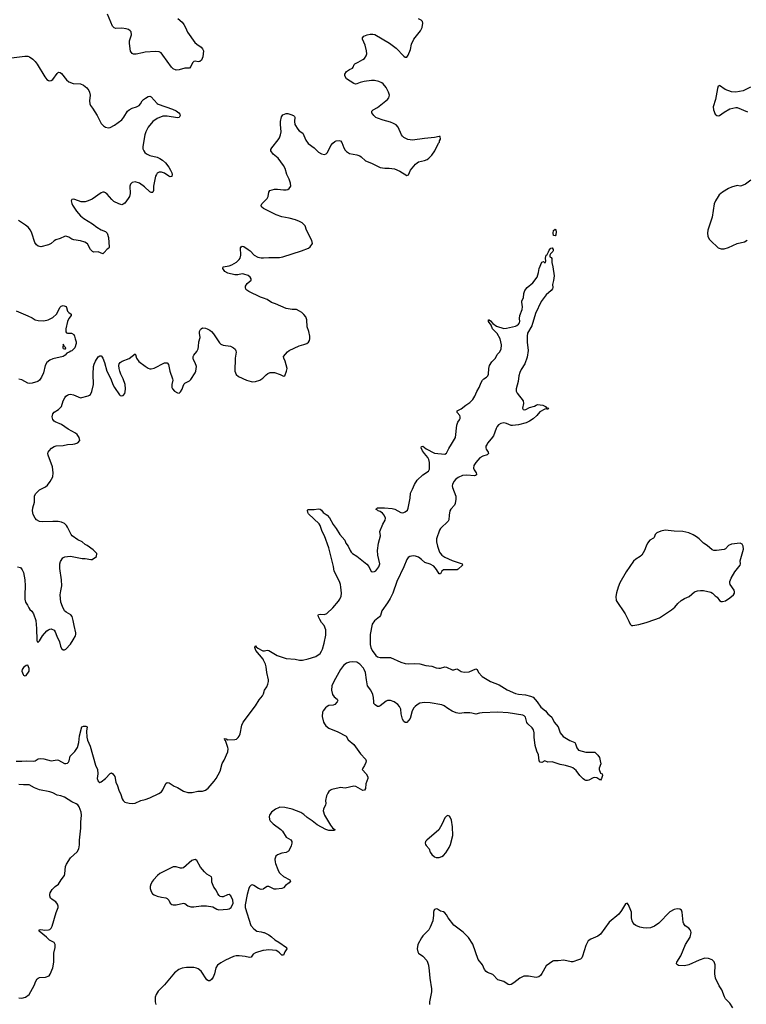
# Model space of a CAD drawing. Header units: inches. Extents: x 1678753 to 1858649, y 384643 to 522370.
# Tile 65 of 91: x 1766680 to 1776574, y 492375 to 505776. Entities that reach past the tile are written whole.
import ezdxf

# ---------------------------------------------------------------- set-up
doc = ezdxf.new("R2010")
doc.units = ezdxf.units.IN
doc.header["$MEASUREMENT"] = 0
for name, color, linetype in [('B7469', 7, 'Continuous'), ('B7479', 7, 'Continuous'), ('B7560', 7, 'Continuous'), ('B7570', 7, 'Continuous')]:
    doc.layers.add(name, color=color, linetype=linetype)

msp = doc.modelspace()

# ---------------------------------------------------------------- linework, layer by layer
at = {"layer": 'B7469', "color": 6}
for points, elevation in [([(1766652, 498328), (1766690, 498318), (1766713, 498290), (1766730, 498250), (1766750, 498150), (1766756, 498070), (1766748, 497948), (1766750, 497890), (1766761, 497850), (1766787, 497807), (1766803, 497770), (1766817, 497750), (1766844, 497724), (1766867, 497690), (1766898, 497598), (1766911, 497490), (1766913, 497333), (1766917, 497310), (1766930, 497303), (1766950, 497321), (1766990, 497390), (1767050, 497457), (1767070, 497473), (1767090, 497482), (1767110, 497484), (1767150, 497469), (1767164, 497444), (1767186, 497386), (1767223, 497310), (1767237, 497250), (1767250, 497216), (1767270, 497200), (1767290, 497200), (1767307, 497210), (1767370, 497275), (1767410, 497337), (1767438, 497390), (1767444, 497410), (1767443, 497430), (1767420, 497530), (1767410, 497597), (1767394, 497654), (1767375, 497675), (1767311, 497711), (1767292, 497732), (1767263, 497790), (1767242, 497850), (1767232, 497950), (1767238, 498002), (1767255, 498070), (1767250, 498150), (1767225, 498305), (1767227, 498370), (1767237, 498403), (1767269, 498451), (1767296, 498464), (1767330, 498471), (1767373, 498473), (1767530, 498442), (1767570, 498442), (1767650, 498427), (1767666, 498430), (1767726, 498470), (1767728, 498510), (1767681, 498561), (1767599, 498619), (1767570, 498633), (1767529, 498670), (1767470, 498697), (1767396, 498750), (1767379, 498770), (1767333, 498870), (1767319, 498890), (1767290, 498917), (1767250, 498937), (1767204, 498944), (1767130, 498948), (1766990, 498940), (1766950, 498946), (1766910, 498970), (1766890, 498992), (1766862, 499042), (1766853, 499090), (1766857, 499130), (1766882, 499210), (1766882, 499290), (1766896, 499324), (1766950, 499378), (1767030, 499416), (1767059, 499441), (1767095, 499490), (1767130, 499552), (1767137, 499610), (1767126, 499690), (1767066, 499850), (1767063, 499870), (1767068, 499890), (1767081, 499910), (1767114, 499946), (1767150, 499969), (1767175, 499975), (1767270, 499980), (1767330, 499996), (1767404, 500000)], 500), ([(1770000, 497059), (1769993, 497073), (1769896, 497190), (1769882, 497230), (1769884, 497250), (1769890, 497253), (1769899, 497239), (1769923, 497223), (1769990, 497187), (1770000, 497186)], 400), ([(1766630, 495686), (1766710, 495683), (1766770, 495690), (1766870, 495683), (1766892, 495688), (1766930, 495714), (1766970, 495720), (1767010, 495716), (1767110, 495690), (1767190, 495702), (1767210, 495696), (1767290, 495654), (1767310, 495650), (1767330, 495656), (1767343, 495670), (1767353, 495690), (1767368, 495752), (1767430, 495815), (1767468, 495872), (1767484, 495936), (1767495, 496030), (1767528, 496150), (1767550, 496162), (1767582, 496161), (1767597, 496150), (1767591, 496090), (1767596, 496010), (1767603, 495970), (1767638, 495890), (1767710, 495628), (1767738, 495570), (1767744, 495510), (1767737, 495450), (1767749, 495410), (1767770, 495395), (1767790, 495404), (1767850, 495446), (1767910, 495517), (1767930, 495524), (1767950, 495510), (1767974, 495474), (1767990, 495398), (1768011, 495350), (1768029, 495290), (1768057, 495230), (1768073, 495173), (1768087, 495147), (1768110, 495128), (1768171, 495111), (1768210, 495109), (1768250, 495114), (1768330, 495147), (1768390, 495162), (1768450, 495186), (1768575, 495245), (1768610, 495268), (1768630, 495295), (1768670, 495382), (1768690, 495394), (1768716, 495390), (1768785, 495345), (1768830, 495325), (1768910, 495277), (1768970, 495258), (1769030, 495258), (1769106, 495274), (1769170, 495277), (1769210, 495290), (1769245, 495315), (1769330, 495412), (1769356, 495450), (1769409, 495550), (1769437, 495650), (1769464, 495696), (1769515, 495810), (1769518, 495850), (1769514, 495870), (1769483, 495963), (1769475, 495970), (1769477, 495977), (1769470, 495982), (1769469, 495991), (1769490, 495987), (1769515, 495975), (1769610, 495977), (1769630, 495983), (1769656, 496004), (1769670, 496025), (1769682, 496058), (1769706, 496174), (1769723, 496217), (1769890, 496438), (1769939, 496521), (1769987, 496573), (1769996, 496590), (1770000, 496602)], 400), ([(1766670, 492463), (1766710, 492459), (1766758, 492470), (1766811, 492510), (1766878, 492630), (1766901, 492690), (1766920, 492720), (1766930, 492730), (1766950, 492738), (1767030, 492744), (1767079, 492761), (1767097, 492783), (1767130, 492872), (1767145, 492950), (1767145, 493070), (1767164, 493150), (1767165, 493190), (1767150, 493214), (1767087, 493247), (1767047, 493290), (1766945, 493370), (1766947, 493390), (1766969, 493391), (1767022, 493382), (1767070, 493386), (1767090, 493394), (1767110, 493410), (1767123, 493437), (1767178, 493622), (1767204, 493690), (1767206, 493710), (1767196, 493736), (1767172, 493770), (1767122, 493802), (1767101, 493821), (1767089, 493850), (1767090, 493870), (1767096, 493890), (1767124, 493936), (1767163, 493977), (1767210, 494010), (1767245, 494070), (1767288, 494130), (1767294, 494150), (1767302, 494250), (1767316, 494284), (1767373, 494367), (1767463, 494450), (1767485, 494490), (1767495, 494545), (1767493, 494610), (1767514, 494770), (1767513, 494853), (1767523, 494950), (1767519, 494990), (1767490, 495062), (1767470, 495088), (1767450, 495104), (1767390, 495132), (1767290, 495192), (1767242, 495210), (1767190, 495219), (1767130, 495254), (1767090, 495266), (1766950, 495292), (1766880, 495320), (1766810, 495361), (1766730, 495361), (1766670, 495367)], 400), ([(1770000, 493946), (1769996, 493944), (1769970, 493936), (1769930, 493951), (1769870, 493992), (1769850, 493999), (1769830, 493995), (1769810, 493975), (1769799, 493950), (1769777, 493870), (1769748, 493730), (1769750, 493690), (1769829, 493449), (1769870, 493401), (1769910, 493371), (1769970, 493363), (1770000, 493354)], 400), ([(1770000, 493106), (1769990, 493105), (1769890, 493077), (1769861, 493059), (1769830, 493018), (1769810, 493013), (1769750, 493026), (1769670, 493033), (1769627, 493033), (1769593, 493027), (1769484, 492976), (1769420, 492940), (1769374, 492906), (1769350, 492869), (1769332, 492788), (1769315, 492745), (1769290, 492711), (1769270, 492695), (1769250, 492692), (1769230, 492707), (1769150, 492824), (1769110, 492857), (1769087, 492867), (1769050, 492874), (1768950, 492877), (1768890, 492866), (1768849, 492850), (1768790, 492802), (1768650, 492638), (1768567, 492553), (1768539, 492510), (1768524, 492470), (1768525, 492410), (1768535, 492370)], 400)]:
    msp.add_lwpolyline(points, dxfattribs=dict(at, elevation=elevation))
for points, elevation in [([(1766790, 496989), (1766770, 496984), (1766730, 496957), (1766712, 496930), (1766709, 496909), (1766725, 496865), (1766730, 496856), (1766750, 496846), (1766770, 496851), (1766807, 496910), (1766807, 496947)], 500), ([(1769070, 494344), (1769050, 494343), (1769022, 494330), (1768910, 494233), (1768890, 494227), (1768870, 494228), (1768810, 494246), (1768770, 494245), (1768590, 494155), (1768558, 494130), (1768502, 494070), (1768486, 494050), (1768464, 494010), (1768457, 493977), (1768458, 493950), (1768469, 493910), (1768490, 493880), (1768510, 493864), (1768550, 493846), (1768610, 493831), (1768670, 493823), (1768690, 493815), (1768709, 493790), (1768729, 493749), (1768750, 493733), (1768770, 493728), (1768810, 493729), (1768910, 493750), (1768930, 493747), (1768970, 493717), (1769010, 493702), (1769050, 493702), (1769150, 493715), (1769224, 493716), (1769310, 493702), (1769364, 493670), (1769390, 493660), (1769510, 493669), (1769530, 493673), (1769559, 493690), (1769588, 493750), (1769582, 493790), (1769553, 493853), (1769530, 493869), (1769510, 493865), (1769450, 493838), (1769430, 493836), (1769410, 493844), (1769396, 493856), (1769380, 493880), (1769356, 493930), (1769324, 493970), (1769313, 493993), (1769297, 494037), (1769295, 494090), (1769290, 494110), (1769230, 494145), (1769197, 494177), (1769143, 494243), (1769092, 494332)], 400)]:
    msp.add_lwpolyline(points, close=True, dxfattribs=dict(at, elevation=elevation))
at = {"layer": 'B7479', "color": 6}
for points, elevation in [([(1773044, 500000), (1773029, 499970), (1773028, 499950), (1773033, 499930), (1773060, 499890), (1773064, 499870), (1773045, 499855), (1772984, 499836), (1772946, 499814), (1772889, 499751), (1772864, 499710), (1772858, 499670), (1772867, 499647), (1772894, 499610), (1772900, 499590), (1772898, 499582), (1772888, 499572), (1772871, 499569), (1772770, 499578), (1772710, 499573), (1772650, 499546), (1772619, 499521), (1772591, 499490), (1772571, 499450), (1772570, 499430), (1772574, 499410), (1772619, 499290), (1772618, 499250), (1772610, 499190), (1772601, 499170), (1772550, 499115), (1772537, 499090), (1772527, 499030), (1772523, 498970), (1772516, 498950), (1772409, 498850), (1772395, 498830), (1772356, 498710), (1772354, 498670), (1772368, 498610), (1772398, 498530), (1772408, 498510), (1772426, 498490), (1772470, 498459), (1772570, 498417), (1772704, 498370), (1772710, 498350), (1772650, 498295), (1772637, 498290), (1772450, 498286), (1772426, 498270), (1772410, 498234), (1772390, 498233), (1772354, 498294), (1772317, 498337), (1772270, 498364), (1772195, 498390), (1772153, 498430), (1772110, 498461), (1772070, 498476), (1772037, 498477), (1771990, 498470), (1771970, 498458), (1771950, 498429), (1771909, 498330), (1771815, 498130), (1771759, 497970), (1771724, 497896), (1771690, 497839), (1771611, 497730), (1771592, 497668), (1771577, 497650), (1771510, 497596), (1771479, 497550), (1771450, 497410), (1771450, 497270), (1771460, 497230), (1771478, 497190), (1771530, 497122), (1771550, 497105), (1771590, 497095), (1771690, 497097), (1771730, 497093), (1771870, 497031), (1771930, 497011), (1771970, 497007), (1772050, 497015), (1772130, 497010), (1772210, 496985), (1772290, 496976), (1772350, 496955), (1772389, 496949), (1772410, 496950), (1772470, 496966), (1772490, 496962), (1772570, 496929), (1772590, 496927), (1772630, 496939), (1772650, 496932), (1772690, 496905), (1772730, 496894), (1772802, 496898), (1772890, 496939), (1772898, 496938), (1772910, 496932), (1772928, 496890), (1772977, 496837), (1773090, 496770), (1773210, 496725), (1773317, 496657), (1773430, 496604), (1773470, 496594), (1773565, 496585), (1773633, 496570), (1773670, 496554), (1773726, 496490), (1773778, 496418), (1773840, 496370), (1773870, 496330), (1773924, 496284), (1773957, 496217), (1774012, 496150), (1774039, 496070), (1774080, 496020), (1774170, 495964), (1774237, 495937), (1774250, 495919), (1774265, 495865), (1774290, 495835), (1774390, 495806), (1774510, 495807), (1774550, 495767), (1774573, 495733), (1774585, 495690), (1774591, 495649), (1774571, 495590), (1774571, 495570), (1774590, 495522), (1774611, 495510), (1774615, 495490), (1774604, 495450), (1774590, 495426), (1774578, 495430), (1774540, 495459), (1774510, 495463), (1774490, 495458), (1774430, 495425), (1774410, 495420), (1774390, 495421), (1774370, 495428), (1774350, 495444), (1774308, 495490), (1774259, 495559), (1774213, 495593), (1774190, 495604), (1774110, 495625), (1774037, 495637), (1773930, 495675), (1773870, 495669), (1773830, 495689), (1773790, 495664), (1773767, 495670), (1773753, 495690), (1773745, 495770), (1773722, 495822), (1773698, 495898), (1773685, 496010), (1773686, 496070), (1773676, 496110), (1773657, 496137), (1773600, 496190), (1773587, 496210), (1773565, 496285), (1773550, 496302), (1773531, 496311), (1773330, 496344), (1773190, 496352), (1772977, 496343), (1772942, 496338), (1772890, 496322), (1772838, 496338), (1772810, 496341), (1772730, 496341), (1772670, 496332), (1772623, 496343), (1772570, 496365), (1772510, 496399), (1772458, 496438), (1772430, 496451), (1772270, 496480), (1772190, 496484), (1772128, 496472), (1772090, 496451), (1772064, 496430), (1772047, 496410), (1772025, 496370), (1771996, 496264), (1771951, 496209), (1771930, 496212), (1771910, 496224), (1771890, 496256), (1771873, 496330), (1771868, 496390), (1771852, 496430), (1771830, 496456), (1771778, 496490), (1771730, 496508), (1771690, 496509), (1771670, 496499), (1771590, 496437), (1771570, 496430), (1771550, 496430), (1771518, 496450), (1771504, 496470), (1771500, 496490), (1771498, 496550), (1771487, 496590), (1771459, 496650), (1771417, 496710), (1771400, 496790), (1771387, 496890), (1771372, 496930), (1771359, 496950), (1771310, 497004), (1771270, 497031), (1771210, 497036), (1771170, 497030), (1771130, 497017), (1771090, 496988), (1771050, 496931), (1770957, 496770), (1770932, 496710), (1770926, 496650), (1770938, 496590), (1770960, 496560), (1771004, 496530), (1771011, 496510), (1771001, 496490), (1770970, 496453), (1770950, 496446), (1770890, 496441), (1770867, 496430), (1770844, 496410), (1770814, 496370), (1770805, 496350), (1770798, 496290), (1770817, 496217), (1770830, 496191), (1770850, 496166), (1770890, 496135), (1771010, 496084), (1771124, 496024), (1771153, 495973), (1771230, 495910), (1771322, 495782), (1771389, 495710), (1771396, 495690), (1771394, 495666), (1771376, 495624), (1771350, 495590), (1771345, 495570), (1771398, 495510), (1771418, 495470), (1771418, 495450), (1771394, 495374), (1771388, 495310), (1771374, 495290), (1771350, 495285), (1771257, 495337), (1771230, 495342), (1771110, 495317), (1771050, 495326), (1771030, 495323), (1770930, 495298), (1770910, 495289), (1770889, 495270), (1770875, 495250), (1770859, 495210), (1770846, 495150), (1770848, 495110), (1770843, 495090), (1770815, 495030), (1770813, 495007), (1770830, 494950), (1770911, 494811), (1770938, 494778), (1770976, 494750), (1770959, 494741), (1770890, 494742), (1770850, 494753), (1770730, 494817), (1770664, 494870), (1770595, 494915), (1770550, 494956), (1770510, 494984), (1770390, 495031), (1770288, 495052), (1770224, 495056), (1770202, 495050), (1770163, 495030), (1770110, 494990), (1770082, 494950), (1770076, 494930), (1770082, 494890), (1770090, 494870), (1770129, 494830), (1770235, 494755), (1770258, 494730), (1770309, 494650), (1770370, 494611), (1770384, 494590), (1770386, 494570), (1770376, 494530), (1770359, 494490), (1770339, 494461), (1770310, 494441), (1770248, 494430), (1770190, 494408), (1770168, 494390), (1770156, 494350), (1770158, 494310), (1770164, 494290), (1770194, 494210), (1770214, 494170), (1770230, 494149), (1770270, 494113), (1770359, 494070), (1770367, 494050), (1770349, 494030), (1770299, 493990), (1770270, 493958), (1770250, 493950), (1770170, 493940), (1770143, 493943), (1770070, 493980), (1770050, 493977), (1770000, 493946)], 400), ([(1770000, 497186), (1770015, 497185), (1770050, 497195), (1770070, 497191), (1770184, 497124), (1770310, 497082), (1770429, 497071), (1770490, 497058), (1770530, 497059), (1770610, 497075), (1770711, 497109), (1770770, 497151), (1770790, 497180), (1770801, 497210), (1770826, 497290), (1770850, 497399), (1770850, 497470), (1770827, 497530), (1770790, 497573), (1770766, 497610), (1770747, 497650), (1770746, 497670), (1770750, 497678), (1770770, 497685), (1770830, 497682), (1770864, 497696), (1770945, 497770), (1771020, 497860), (1771040, 497890), (1771057, 497930), (1771060, 497970), (1771054, 498050), (1771048, 498090), (1771035, 498130), (1770961, 498270), (1770952, 498332), (1770888, 498588), (1770830, 498750), (1770798, 498810), (1770771, 498891), (1770756, 498916), (1770613, 499050), (1770603, 499070), (1770600, 499100), (1770609, 499111), (1770690, 499108), (1770750, 499117), (1770770, 499114), (1770790, 499100), (1770813, 499070), (1770866, 499030), (1770897, 498997), (1770946, 498906), (1770991, 498850), (1771040, 498770), (1771107, 498690), (1771122, 498650), (1771152, 498610), (1771179, 498550), (1771194, 498530), (1771213, 498510), (1771272, 498472), (1771407, 498367), (1771433, 498333), (1771466, 498266), (1771490, 498261), (1771510, 498264), (1771530, 498276), (1771570, 498330), (1771582, 498370), (1771556, 498490), (1771551, 498550), (1771564, 498650), (1771591, 498750), (1771584, 498810), (1771626, 498910), (1771655, 498965), (1771659, 498990), (1771643, 499030), (1771619, 499059), (1771590, 499083), (1771563, 499090), (1771550, 499098), (1771535, 499110), (1771539, 499121), (1771550, 499132), (1771648, 499132), (1771750, 499124), (1771790, 499112), (1771868, 499068), (1771890, 499065), (1771910, 499067), (1771930, 499076), (1771959, 499101), (1771971, 499129), (1771985, 499195), (1771995, 499265), (1771999, 499330), (1772030, 499388), (1772057, 499450), (1772093, 499507), (1772170, 499583), (1772244, 499630), (1772262, 499658), (1772260, 499750), (1772251, 499791), (1772238, 499818), (1772192, 499870), (1772164, 499910), (1772148, 499950), (1772152, 499968), (1772170, 499970), (1772216, 499936), (1772330, 499875), (1772470, 499861), (1772490, 499875), (1772521, 499939), (1772559, 500000)], 400), ([(1770000, 496602), (1770014, 496650), (1770045, 496695), (1770060, 496730), (1770069, 496770), (1770069, 496791), (1770046, 496890), (1770035, 496970), (1770026, 497006), (1770000, 497059)], 400), ([(1776390, 492326), (1776350, 492390), (1776291, 492451), (1776275, 492475), (1776238, 492570), (1776206, 492626), (1776156, 492730), (1776144, 492790), (1776150, 492910), (1776134, 492954), (1776110, 492979), (1776059, 492999), (1776010, 493001), (1775930, 492976), (1775790, 492910), (1775730, 492896), (1775650, 492905), (1775635, 492910), (1775624, 492924), (1775621, 492930), (1775628, 492950), (1775684, 493036), (1775747, 493190), (1775810, 493288), (1775823, 493350), (1775820, 493370), (1775810, 493390), (1775790, 493410), (1775742, 493442), (1775721, 493470), (1775714, 493494), (1775700, 493630), (1775690, 493655), (1775670, 493669), (1775630, 493672), (1775590, 493663), (1775530, 493633), (1775381, 493479), (1775324, 493436), (1775270, 493416), (1775210, 493411), (1775170, 493414), (1775123, 493423), (1775070, 493445), (1775050, 493461), (1775030, 493488), (1775019, 493510), (1775008, 493550), (1775008, 493630), (1775003, 493650), (1774970, 493729), (1774950, 493753), (1774930, 493743), (1774875, 493650), (1774838, 493602), (1774708, 493492), (1774590, 493330), (1774550, 493301), (1774457, 493263), (1774422, 493238), (1774387, 493173), (1774345, 493030), (1774333, 493007), (1774314, 492990), (1774290, 492978), (1774210, 492952), (1774188, 492952), (1774090, 492976), (1774010, 492965), (1773950, 492966), (1773938, 492962), (1773850, 492900), (1773790, 492795), (1773770, 492765), (1773750, 492748), (1773710, 492740), (1773610, 492758), (1773544, 492756), (1773490, 492732), (1773410, 492665), (1773370, 492644), (1773350, 492640), (1773330, 492645), (1773270, 492686), (1773190, 492706), (1773120, 492780), (1773050, 492808), (1773030, 492821), (1773010, 492850), (1772981, 492910), (1772924, 492984), (1772850, 493194), (1772790, 493282), (1772718, 493358), (1772590, 493453), (1772513, 493550), (1772492, 493592), (1772470, 493619), (1772450, 493633), (1772410, 493643), (1772370, 493669), (1772350, 493674), (1772330, 493666), (1772318, 493650), (1772313, 493630), (1772315, 493590), (1772305, 493510), (1772270, 493424), (1772250, 493389), (1772170, 493308), (1772150, 493281), (1772102, 493190), (1772090, 493130), (1772099, 493090), (1772112, 493072), (1772170, 493029), (1772222, 492970), (1772234, 492950), (1772246, 492906), (1772257, 492830), (1772263, 492730), (1772286, 492586), (1772285, 492545), (1772260, 492410), (1772258, 492370)], 500), ([(1770000, 493354), (1770010, 493352), (1770070, 493322), (1770110, 493295), (1770154, 493254), (1770210, 493222), (1770313, 493150), (1770319, 493130), (1770290, 493090), (1770270, 493043), (1770250, 493043), (1770217, 493077), (1770194, 493094), (1770170, 493105), (1770070, 493114), (1770000, 493106)], 400)]:
    msp.add_lwpolyline(points, dxfattribs=dict(at, elevation=elevation))
at = {"layer": 'B7479', "color": 6, "elevation": 500}
for points in [[(1775470, 498830), (1775410, 498816), (1775357, 498790), (1775333, 498767), (1775320, 498730), (1775310, 498717), (1775262, 498690), (1775227, 498653), (1775209, 498611), (1775189, 498550), (1775150, 498490), (1775130, 498470), (1775070, 498433), (1775036, 498404), (1774938, 498262), (1774852, 498110), (1774827, 498050), (1774806, 497974), (1774797, 497923), (1774803, 497870), (1774925, 497690), (1774975, 497590), (1774990, 497550), (1775010, 497532), (1775030, 497529), (1775110, 497544), (1775210, 497573), (1775329, 497611), (1775390, 497635), (1775556, 497744), (1775599, 497781), (1775641, 497830), (1775688, 497872), (1775730, 497897), (1775797, 497923), (1775870, 497987), (1775910, 498003), (1775950, 498009), (1775989, 498009), (1776090, 497985), (1776112, 497972), (1776150, 497933), (1776177, 497917), (1776208, 497870), (1776230, 497859), (1776250, 497856), (1776290, 497866), (1776350, 497905), (1776398, 497950), (1776411, 497970), (1776414, 497990), (1776407, 498010), (1776355, 498090), (1776348, 498110), (1776349, 498130), (1776367, 498173), (1776418, 498262), (1776490, 498350), (1776496, 498370), (1776490, 498412), (1776533, 498570), (1776531, 498610), (1776517, 498637), (1776490, 498652), (1776370, 498638), (1776330, 498621), (1776290, 498574), (1776273, 498567), (1776167, 498553), (1776130, 498553), (1776110, 498561), (1776039, 498619), (1775990, 498651), (1775930, 498712), (1775897, 498737), (1775850, 498766), (1775793, 498790), (1775708, 498808), (1775590, 498813)], [(1772510, 494944), (1772490, 494937), (1772470, 494912), (1772433, 494830), (1772385, 494750), (1772223, 494610), (1772206, 494590), (1772201, 494570), (1772204, 494550), (1772214, 494534), (1772256, 494490), (1772267, 494447), (1772290, 494414), (1772330, 494384), (1772350, 494374), (1772390, 494371), (1772430, 494386), (1772450, 494399), (1772482, 494438), (1772527, 494510), (1772544, 494550), (1772577, 494670), (1772575, 494790), (1772561, 494881), (1772541, 494921), (1772530, 494934)]]:
    msp.add_lwpolyline(points, close=True, dxfattribs=at)
at = {"layer": 'B7560', "color": 6, "elevation": 500}
for points in [[(1768834, 505790), (1768890, 505742), (1768917, 505710), (1768939, 505670), (1768966, 505606), (1769066, 505466), (1769090, 505441), (1769150, 505401), (1769170, 505381), (1769184, 505350), (1769172, 505270), (1769156, 505224), (1769134, 505206), (1769110, 505204), (1769070, 505212), (1769050, 505209), (1769032, 505188), (1769010, 505139), (1768990, 505117), (1768930, 505116), (1768850, 505093), (1768810, 505090), (1768770, 505108), (1768748, 505128), (1768630, 505295), (1768604, 505324), (1768579, 505339), (1768530, 505343), (1768390, 505333), (1768350, 505327), (1768266, 505306), (1768230, 505308), (1768210, 505316), (1768189, 505349), (1768173, 505450), (1768174, 505490), (1768201, 505570), (1768197, 505610), (1768186, 505626), (1768162, 505642), (1768130, 505653), (1768070, 505659), (1767990, 505656), (1767965, 505665), (1767942, 505690), (1767875, 505850)], [(1766530, 505254), (1766750, 505281), (1766790, 505278), (1766814, 505270), (1766860, 505240), (1766890, 505209), (1766918, 505170), (1767020, 505000), (1767050, 504963), (1767070, 504949), (1767090, 504943), (1767107, 504947), (1767130, 504962), (1767190, 505045), (1767210, 505060), (1767230, 505057), (1767250, 505043), (1767317, 504957), (1767350, 504929), (1767410, 504907), (1767510, 504901), (1767550, 504885), (1767592, 504850), (1767622, 504810), (1767631, 504791), (1767639, 504750), (1767631, 504670), (1767637, 504630), (1767646, 504610), (1767669, 504570), (1767737, 504470), (1767790, 504363), (1767820, 504330), (1767850, 504311), (1767890, 504306), (1767910, 504309), (1767970, 504340), (1768070, 504415), (1768099, 504450), (1768149, 504530), (1768170, 504550), (1768210, 504572), (1768270, 504592), (1768307, 504610), (1768326, 504630), (1768349, 504671), (1768365, 504690), (1768391, 504709), (1768430, 504730), (1768450, 504733), (1768470, 504727), (1768550, 504635), (1768564, 504624), (1768760, 504560), (1768810, 504536), (1768845, 504510), (1768860, 504490), (1768865, 504470), (1768850, 504446), (1768830, 504441), (1768690, 504462), (1768630, 504461), (1768550, 504430), (1768492, 504390), (1768429, 504311), (1768398, 504250), (1768386, 504210), (1768357, 504050), (1768358, 504018), (1768369, 503990), (1768384, 503970), (1768407, 503950), (1768450, 503928), (1768550, 503904), (1768588, 503888), (1768625, 503865), (1768663, 503830), (1768710, 503770), (1768734, 503730), (1768750, 503690), (1768755, 503670), (1768753, 503647), (1768750, 503641), (1768730, 503638), (1768710, 503646), (1768650, 503686), (1768610, 503702), (1768578, 503702), (1768554, 503686), (1768541, 503670), (1768530, 503645), (1768500, 503510), (1768501, 503450), (1768495, 503430), (1768490, 503425), (1768470, 503424), (1768450, 503433), (1768381, 503501), (1768310, 503551), (1768250, 503569), (1768210, 503560), (1768190, 503537), (1768180, 503510), (1768183, 503410), (1768173, 503370), (1768157, 503343), (1768110, 503280), (1768090, 503264), (1768070, 503258), (1768030, 503268), (1767963, 503303), (1767933, 503330), (1767870, 503402), (1767850, 503420), (1767830, 503428), (1767810, 503428), (1767790, 503420), (1767665, 503335), (1767610, 503309), (1767570, 503297), (1767517, 503297), (1767430, 503327), (1767408, 503332), (1767390, 503329), (1767381, 503310), (1767388, 503272), (1767398, 503250), (1767452, 503170), (1767510, 503108), (1767553, 503070), (1767670, 502999), (1767732, 502950), (1767790, 502916), (1767850, 502893), (1767869, 502870), (1767888, 502810), (1767899, 502681), (1767893, 502667), (1767870, 502652), (1767830, 502606), (1767810, 502590), (1767750, 502615), (1767690, 502611), (1767670, 502620), (1767646, 502650), (1767604, 502724), (1767568, 502748), (1767510, 502768), (1767418, 502778), (1767390, 502790), (1767350, 502817), (1767310, 502831), (1767290, 502827), (1767230, 502798), (1767170, 502780), (1767150, 502768), (1767109, 502730), (1767070, 502710), (1766970, 502686), (1766930, 502693), (1766908, 502710), (1766885, 502745), (1766845, 502870), (1766825, 502910), (1766796, 502950), (1766761, 502981), (1766664, 503044)], [(1770000, 503208), (1769997, 503210), (1769974, 503230), (1769969, 503249), (1769979, 503270), (1770000, 503291)], [(1770000, 501985), (1769960, 502000), (1769798, 502078), (1769774, 502094), (1769761, 502110), (1769755, 502130), (1769756, 502150), (1769776, 502184), (1769832, 502230), (1769832, 502250), (1769818, 502270), (1769790, 502292), (1769730, 502314), (1769710, 502316), (1769650, 502304), (1769610, 502303), (1769512, 502328), (1769472, 502350), (1769445, 502390), (1769450, 502410), (1769530, 502426), (1769570, 502441), (1769630, 502475), (1769669, 502510), (1769681, 502530), (1769690, 502570), (1769687, 502673), (1769696, 502684), (1769710, 502692), (1769730, 502689), (1769790, 502650), (1769816, 502630), (1769871, 502571), (1769922, 502542), (1769970, 502534), (1770000, 502536)], [(1766630, 501814), (1766790, 501747), (1766850, 501719), (1766892, 501692), (1766930, 501682), (1767010, 501679), (1767067, 501693), (1767130, 501723), (1767180, 501770), (1767230, 501862), (1767244, 501876), (1767270, 501887), (1767299, 501879), (1767311, 501871), (1767318, 501858), (1767330, 501810), (1767350, 501790), (1767382, 501770), (1767381, 501750), (1767349, 501711), (1767330, 501670), (1767307, 501570), (1767308, 501528), (1767315, 501515), (1767329, 501509), (1767385, 501510), (1767416, 501490), (1767426, 501470), (1767434, 501434), (1767450, 501390), (1767450, 501369), (1767430, 501309), (1767390, 501269), (1767374, 501266), (1767352, 501250), (1767321, 501239), (1767298, 501210), (1767270, 501192), (1767130, 501162), (1767090, 501142), (1767050, 501110), (1767025, 501070), (1767002, 500970), (1766978, 500910), (1766950, 500870), (1766927, 500853), (1766852, 500828), (1766810, 500823), (1766789, 500829), (1766710, 500874), (1766670, 500885)], [(1767404, 500000), (1767430, 500001), (1767470, 500017), (1767498, 500050), (1767490, 500090), (1767461, 500130), (1767438, 500150), (1767342, 500202), (1767250, 500265), (1767161, 500301), (1767148, 500310), (1767130, 500336), (1767123, 500370), (1767133, 500410), (1767150, 500432), (1767210, 500470), (1767250, 500510), (1767272, 500590), (1767293, 500630), (1767310, 500651), (1767330, 500667), (1767350, 500675), (1767370, 500677), (1767412, 500672), (1767510, 500630), (1767610, 500657), (1767630, 500665), (1767643, 500676), (1767663, 500717), (1767683, 500810), (1767681, 500950), (1767685, 501055), (1767692, 501088), (1767712, 501130), (1767750, 501185), (1767770, 501202), (1767783, 501203), (1767790, 501203), (1767796, 501196), (1767810, 501170), (1767834, 501110), (1767865, 500990), (1767920, 500890), (1767948, 500810), (1767969, 500770), (1768041, 500670), (1768050, 500662), (1768070, 500658), (1768090, 500662), (1768110, 500686), (1768118, 500710), (1768120, 500750), (1768115, 500810), (1768091, 500890), (1768059, 500950), (1768045, 500990), (1768034, 501030), (1768030, 501070), (1768036, 501090), (1768050, 501111), (1768074, 501126), (1768170, 501163), (1768250, 501226), (1768257, 501217), (1768270, 501170), (1768304, 501124), (1768390, 501058), (1768430, 501032), (1768450, 501026), (1768470, 501024), (1768510, 501035), (1768650, 501106), (1768690, 501106), (1768704, 501084), (1768723, 500990), (1768761, 500890), (1768764, 500870), (1768750, 500810), (1768750, 500770), (1768759, 500750), (1768790, 500721), (1768830, 500696), (1768850, 500691), (1768870, 500711), (1768890, 500747), (1768905, 500790), (1768921, 500819), (1768930, 500830), (1768990, 500861), (1769010, 500878), (1769070, 500968), (1769080, 500990), (1769086, 501054), (1769070, 501104), (1769047, 501147), (1769041, 501170), (1769042, 501190), (1769051, 501210), (1769090, 501260), (1769110, 501297), (1769116, 501330), (1769118, 501390), (1769136, 501450), (1769127, 501510), (1769128, 501532), (1769140, 501560), (1769150, 501570), (1769170, 501581), (1769210, 501578), (1769234, 501570), (1769268, 501550), (1769292, 501530), (1769319, 501499), (1769400, 501380), (1769420, 501360), (1769450, 501345), (1769550, 501332), (1769590, 501310), (1769612, 501290), (1769624, 501270), (1769626, 501250), (1769614, 501170), (1769610, 500990), (1769626, 500946), (1769658, 500918), (1769770, 500870), (1769830, 500850), (1769850, 500848), (1769890, 500853), (1769950, 500871), (1769990, 500896), (1770000, 500907)]]:
    msp.add_lwpolyline(points, dxfattribs=at)
msp.add_lwpolyline([(1767270, 501358), (1767267, 501310), (1767270, 501301), (1767290, 501294), (1767302, 501298), (1767306, 501310), (1767290, 501326)], close=True, dxfattribs=at)
at = {"layer": 'B7570', "color": 6}
for points, elevation in [([(1770000, 503291), (1770050, 503341), (1770061, 503370), (1770071, 503429), (1770087, 503450), (1770150, 503470), (1770190, 503470), (1770270, 503460), (1770310, 503462), (1770330, 503467), (1770350, 503479), (1770371, 503510), (1770368, 503550), (1770350, 503607), (1770318, 503670), (1770293, 503750), (1770274, 503790), (1770199, 503890), (1770130, 503945), (1770100, 503990), (1770100, 504010), (1770111, 504030), (1770200, 504140), (1770218, 504170), (1770232, 504208), (1770238, 504250), (1770229, 504350), (1770231, 504389), (1770245, 504455), (1770261, 504479), (1770310, 504498), (1770330, 504499), (1770370, 504487), (1770407, 504470), (1770420, 504460), (1770428, 504448), (1770423, 504390), (1770428, 504348), (1770465, 504285), (1770484, 504264), (1770533, 504233), (1770576, 504136), (1770610, 504090), (1770690, 504030), (1770750, 503972), (1770790, 503948), (1770830, 503941), (1770852, 503948), (1770870, 503967), (1770918, 504062), (1770943, 504097), (1770970, 504118), (1770990, 504126), (1771032, 504132), (1771050, 504125), (1771066, 504106), (1771092, 504032), (1771110, 504001), (1771130, 503982), (1771170, 503956), (1771270, 503935), (1771310, 503921), (1771330, 503909), (1771390, 503854), (1771470, 503823), (1771590, 503762), (1771650, 503755), (1771710, 503756), (1771784, 503744), (1771855, 503715), (1771950, 503656), (1771974, 503666), (1772002, 503730), (1772069, 503811), (1772090, 503830), (1772110, 503841), (1772190, 503859), (1772230, 503873), (1772253, 503890), (1772293, 503930), (1772333, 503990), (1772383, 504097), (1772394, 504110), (1772395, 504125), (1772408, 504150), (1772406, 504186), (1772390, 504188), (1772327, 504173), (1772190, 504159), (1772030, 504134), (1771966, 504146), (1771912, 504172), (1771891, 504191), (1771877, 504210), (1771832, 504312), (1771805, 504345), (1771770, 504365), (1771730, 504381), (1771630, 504407), (1771550, 504434), (1771527, 504447), (1771502, 504470), (1771474, 504510), (1771474, 504530), (1771491, 504549), (1771550, 504582), (1771666, 504670), (1771688, 504690), (1771706, 504714), (1771713, 504750), (1771703, 504790), (1771670, 504852), (1771630, 504903), (1771610, 504918), (1771570, 504935), (1771510, 504947), (1771470, 504948), (1771370, 504937), (1771317, 504923), (1771270, 504903), (1771250, 504900), (1771230, 504906), (1771130, 504970), (1771105, 505010), (1771107, 505033), (1771129, 505071), (1771170, 505098), (1771210, 505116), (1771221, 505130), (1771234, 505166), (1771243, 505177), (1771290, 505197), (1771350, 505233), (1771373, 505250), (1771397, 505283), (1771406, 505310), (1771403, 505350), (1771384, 505430), (1771346, 505510), (1771347, 505530), (1771365, 505550), (1771410, 505569), (1771450, 505577), (1771490, 505581), (1771515, 505575), (1771717, 505457), (1771806, 505390), (1771910, 505280), (1771930, 505268), (1771950, 505268), (1771970, 505291), (1772000, 505370), (1772017, 505443), (1772047, 505510), (1772136, 505624), (1772161, 505670), (1772171, 505730), (1772166, 505750), (1772147, 505770), (1772110, 505788)], 500), ([(1776630, 504858), (1776530, 504807), (1776430, 504790), (1776370, 504796), (1776287, 504827), (1776210, 504879), (1776203, 504877), (1776190, 504869), (1776180, 504840), (1776152, 504690), (1776124, 504590), (1776128, 504550), (1776150, 504489), (1776170, 504470), (1776190, 504466), (1776210, 504473), (1776270, 504518), (1776350, 504562), (1776430, 504580), (1776450, 504579), (1776590, 504520)], 500), ([(1776635, 503590), (1776563, 503537), (1776510, 503513), (1776490, 503511), (1776450, 503520), (1776370, 503496), (1776330, 503478), (1776250, 503427), (1776206, 503390), (1776189, 503370), (1776153, 503310), (1776138, 503270), (1776107, 503090), (1776049, 502910), (1776046, 502870), (1776050, 502830), (1776069, 502790), (1776085, 502770), (1776190, 502672), (1776230, 502655), (1776270, 502657), (1776330, 502675), (1776450, 502729), (1776550, 502753), (1776585, 502775)], 500), ([(1770000, 502536), (1770070, 502540), (1770170, 502537), (1770219, 502541), (1770261, 502550), (1770515, 502630), (1770613, 502667), (1770634, 502686), (1770669, 502730), (1770656, 502770), (1770587, 502910), (1770565, 502970), (1770551, 502990), (1770526, 503010), (1770492, 503030), (1770437, 503050), (1770350, 503075), (1770250, 503093), (1770170, 503118), (1770000, 503208)], 500), ([(1772559, 500000), (1772616, 500090), (1772630, 500257), (1772644, 500296), (1772669, 500330), (1772677, 500350), (1772678, 500370), (1772671, 500390), (1772636, 500430), (1772636, 500450), (1772690, 500480), (1772754, 500530), (1772810, 500564), (1772852, 500608), (1772877, 500650), (1772903, 500717), (1772938, 500770), (1772963, 500837), (1772980, 500870), (1773001, 500890), (1773034, 500910), (1773053, 500930), (1773061, 500950), (1773066, 501030), (1773076, 501070), (1773110, 501117), (1773158, 501170), (1773183, 501217), (1773214, 501250), (1773236, 501290), (1773239, 501350), (1773220, 501430), (1773183, 501503), (1773118, 501570), (1773098, 501618), (1773062, 501670), (1773065, 501690), (1773070, 501692), (1773090, 501677), (1773121, 501641), (1773170, 501603), (1773270, 501573), (1773310, 501576), (1773430, 501603), (1773450, 501612), (1773471, 501630), (1773486, 501650), (1773491, 501669), (1773486, 501710), (1773489, 501750), (1773523, 501830), (1773525, 501870), (1773515, 501930), (1773518, 501950), (1773539, 501990), (1773546, 502050), (1773557, 502090), (1773590, 502130), (1773667, 502194), (1773725, 502270), (1773745, 502335), (1773752, 502390), (1773790, 502477), (1773810, 502486), (1773830, 502465), (1773838, 502470), (1773844, 502490), (1773838, 502530), (1773850, 502570), (1773860, 502580), (1773882, 502618), (1773890, 502639), (1773910, 502668), (1773930, 502671), (1773942, 502650), (1773942, 502630), (1773938, 502622), (1773906, 502590), (1773898, 502570), (1773898, 502550), (1773918, 502538), (1773927, 502527), (1773924, 502470), (1773940, 502410), (1773959, 502290), (1773950, 502228), (1773934, 502170), (1773937, 502130), (1773933, 502113), (1773915, 502090), (1773847, 502033), (1773780, 501940), (1773701, 501779), (1773654, 501610), (1773596, 501510), (1773588, 501470), (1773588, 501388), (1773605, 501275), (1773590, 501184), (1773558, 501090), (1773507, 501013), (1773488, 500972), (1773478, 500930), (1773469, 500850), (1773439, 500750), (1773442, 500722), (1773452, 500692), (1773535, 500590), (1773542, 500550), (1773528, 500490), (1773536, 500470), (1773550, 500466), (1773570, 500470), (1773621, 500499), (1773690, 500517), (1773710, 500531), (1773730, 500538), (1773805, 500530), (1773841, 500510), (1773850, 500496), (1773882, 500490), (1773872, 500470), (1773850, 500478), (1773830, 500477), (1773761, 500439), (1773722, 500390), (1773670, 500344), (1773622, 500310), (1773575, 500290), (1773470, 500262), (1773390, 500251), (1773370, 500252), (1773310, 500278), (1773270, 500287), (1773230, 500281), (1773198, 500262), (1773180, 500240), (1773166, 500214), (1773130, 500110), (1773101, 500070), (1773049, 500011), (1773044, 500000)], 400), ([(1770000, 500907), (1770036, 500944), (1770059, 500961), (1770090, 500974), (1770110, 500976), (1770150, 500972), (1770226, 500946), (1770270, 500924), (1770288, 500930), (1770314, 500990), (1770321, 501030), (1770294, 501126), (1770275, 501170), (1770272, 501190), (1770326, 501254), (1770350, 501275), (1770484, 501336), (1770550, 501353), (1770589, 501370), (1770612, 501388), (1770627, 501410), (1770632, 501430), (1770630, 501470), (1770616, 501530), (1770595, 501595), (1770589, 501690), (1770576, 501730), (1770550, 501764), (1770520, 501790), (1770490, 501811), (1770450, 501830), (1770390, 501830), (1770310, 501847), (1770162, 501910), (1770110, 501927), (1770050, 501967), (1770000, 501985)], 500)]:
    msp.add_lwpolyline(points, dxfattribs=dict(at, elevation=elevation))
at = {"layer": 'B7570', "color": 6, "elevation": 400}
msp.add_lwpolyline([(1773970, 502835), (1773950, 502839), (1773942, 502870), (1773950, 502907), (1773970, 502927), (1773982, 502910), (1773986, 502890), (1773979, 502850)], close=True, dxfattribs=at)

doc.saveas('drawing.dxf')
